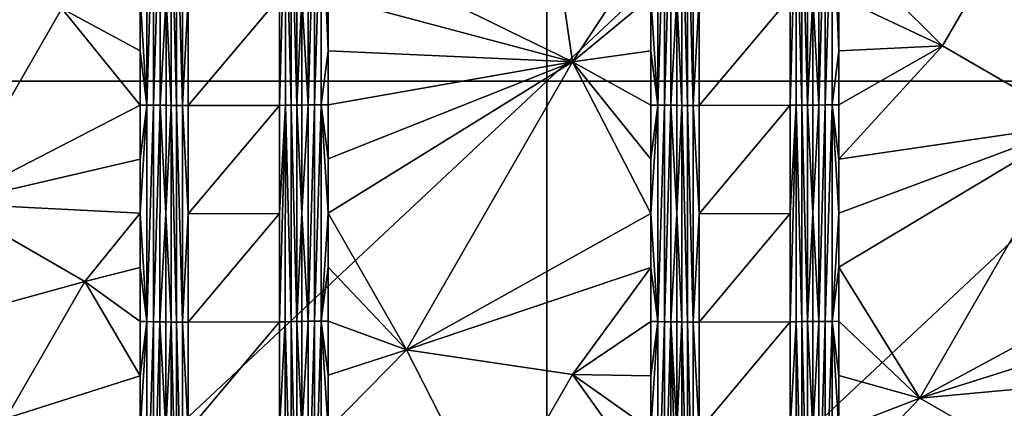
# Model space of a CAD drawing. Header units: inches. Extents: x -23.7 to 23.7, y -7.1 to 20.5.
# Tile 63 of 71: x 6 to 11.5, y 8.2 to 10.4. Entities that reach past the tile are written whole.
import ezdxf

# ---------------------------------------------------------------- set-up
doc = ezdxf.new("R2010")
doc.units = ezdxf.units.IN
doc.layers.get('0').update_dxf_attribs({"true_color": 0xc2ced6})

msp = doc.modelspace()

# ---------------------------------------------------------------- linework, layer by layer
for points in [[(8.9574, 13.3706), (8.9574, 10.0166), (5.3744, 10.0166), (8.9574, 13.3706)], [(8.9574, 10.0166), (8.9574, 13.3706), (12.5404, 13.3706), (8.9574, 10.0166)], [(12.5404, 13.3706), (12.5404, 10.0166), (8.9574, 10.0166), (12.5404, 13.3706)], [(7.7246, 10.7973), (9.1015, 10.1256), (8.8971, 11.5344), (7.7246, 10.7973)], [(9.5431, 10.7969), (8.8971, 11.5344), (9.1015, 10.1256), (9.5431, 10.7969)], [(6.7037, 9.8818), (6.7037, 11.1019), (6.6651, 10.4921), (6.7037, 9.8818)], [(6.7414, 11.1016), (6.7037, 11.1019), (6.7037, 9.8818), (6.7414, 11.1016)], [(6.7037, 9.8818), (6.7414, 9.8814), (6.7414, 11.1016), (6.7037, 9.8818)], [(6.7775, 11.1012), (6.7414, 11.1016), (6.7414, 9.8814), (6.7775, 11.1012)], [(6.7414, 9.8814), (6.7775, 9.881), (6.7775, 11.1012), (6.7414, 9.8814)], [(6.8113, 10.4905), (6.7775, 11.1012), (6.7775, 9.881), (6.8113, 10.4905)], [(6.8404, 11.0997), (6.8113, 10.4905), (6.8402, 9.8793), (6.8404, 11.0997)], [(6.8404, 11.0997), (6.8402, 9.8793), (6.8711, 9.8789), (6.8404, 11.0997)], [(6.8711, 9.8789), (6.8713, 11.0994), (6.8404, 11.0997), (6.8711, 9.8789)], [(6.8713, 11.0994), (6.8711, 9.8789), (6.9035, 9.8787), (6.8713, 11.0994)], [(6.9035, 9.8787), (6.9037, 11.0991), (6.8713, 11.0994), (6.9035, 9.8787)], [(6.9366, 10.4887), (6.9037, 11.0991), (6.9035, 9.8787), (6.9366, 10.4887)], [(7.4839, 11.0995), (7.4507, 10.4897), (7.4506, 9.8801), (7.4839, 11.0995)], [(7.4506, 9.8801), (7.4837, 9.8802), (7.4839, 11.0995), (7.4506, 9.8801)], [(7.4839, 11.0995), (7.4837, 9.8802), (7.5163, 9.8805), (7.4839, 11.0995)], [(7.5163, 9.8805), (7.5164, 11.0997), (7.4839, 11.0995), (7.5163, 9.8805)], [(7.5164, 11.0997), (7.5163, 9.8805), (7.5476, 9.8808), (7.5164, 11.0997)], [(7.5476, 9.8808), (7.5478, 11.1), (7.5164, 11.0997), (7.5476, 9.8808)], [(7.5476, 9.8808), (7.5771, 10.4914), (7.5478, 11.1), (7.5476, 9.8808)], [(7.6115, 9.8823), (7.6115, 11.1013), (7.5771, 10.4914), (7.6115, 9.8823)], [(7.6481, 11.1017), (7.6115, 11.1013), (7.6115, 9.8823), (7.6481, 11.1017)], [(7.6115, 9.8823), (7.648, 9.8826), (7.6481, 11.1017), (7.6115, 9.8823)], [(7.686, 11.1019), (7.6481, 11.1017), (7.648, 9.8826), (7.686, 11.1019)], [(7.648, 9.8826), (7.686, 9.8829), (7.686, 11.1019), (7.648, 9.8826)], [(7.686, 11.1019), (7.686, 9.8829), (7.7246, 10.1878), (7.686, 11.1019)], [(7.7246, 10.1878), (7.7246, 10.4925), (7.686, 11.1019), (7.7246, 10.1878)], [(9.5817, 9.8816), (9.5817, 11.1017), (9.5431, 10.4918), (9.5817, 9.8816)], [(9.6194, 11.1015), (9.5817, 11.1017), (9.5817, 9.8816), (9.6194, 11.1015)], [(9.5817, 9.8816), (9.6194, 9.8813), (9.6194, 11.1015), (9.5817, 9.8816)], [(9.6555, 11.1012), (9.6194, 11.1015), (9.6194, 9.8813), (9.6555, 11.1012)], [(9.6194, 9.8813), (9.6555, 9.881), (9.6555, 11.1012), (9.6194, 9.8813)], [(9.6555, 11.1012), (9.6555, 9.881), (9.6893, 10.4907), (9.6555, 11.1012)], [(9.7184, 11.1002), (9.6893, 10.4907), (9.7183, 9.8798), (9.7184, 11.1002)], [(9.7184, 11.1002), (9.7183, 9.8798), (9.7492, 9.8795), (9.7184, 11.1002)], [(9.7492, 9.8795), (9.7494, 11.0999), (9.7184, 11.1002), (9.7492, 9.8795)], [(9.7494, 11.0999), (9.7492, 9.8795), (9.7816, 9.8794), (9.7494, 11.0999)], [(9.7816, 9.8794), (9.7817, 11.0998), (9.7494, 11.0999), (9.7816, 9.8794)], [(9.8147, 10.4895), (9.7817, 11.0998), (9.7816, 9.8794), (9.8147, 10.4895)], [(10.362, 11.0998), (10.3288, 10.49), (10.3287, 9.8803), (10.362, 11.0998)], [(10.3287, 9.8803), (10.3618, 9.8805), (10.362, 11.0998), (10.3287, 9.8803)], [(10.362, 11.0998), (10.3618, 9.8805), (10.3943, 9.8806), (10.362, 11.0998)], [(10.3943, 9.8806), (10.3945, 11.1), (10.362, 11.0998), (10.3943, 9.8806)], [(10.3945, 11.1), (10.3943, 9.8806), (10.4257, 9.8809), (10.3945, 11.1)], [(10.4257, 9.8809), (10.4258, 11.1002), (10.3945, 11.1), (10.4257, 9.8809)], [(10.4552, 10.4912), (10.4258, 11.1002), (10.4257, 9.8809), (10.4552, 10.4912)], [(10.4895, 9.8819), (10.4895, 11.1011), (10.4552, 10.4912), (10.4895, 9.8819)], [(10.526, 11.1014), (10.4895, 11.1011), (10.4895, 9.8819), (10.526, 11.1014)], [(10.4895, 9.8819), (10.526, 9.8822), (10.526, 11.1014), (10.4895, 9.8819)], [(10.564, 11.1015), (10.526, 11.1014), (10.526, 9.8822), (10.564, 11.1015)], [(10.526, 9.8822), (10.5639, 9.8823), (10.564, 11.1015), (10.526, 9.8822)], [(10.564, 11.1015), (10.5639, 9.8823), (10.6026, 10.1872), (10.564, 11.1015)], [(10.6026, 10.1872), (10.6026, 10.492), (10.564, 11.1015), (10.6026, 10.1872)], [(10.6026, 10.7968), (11.1858, 10.2145), (11.6305, 10.9861), (10.6026, 10.7968)], [(11.1858, 10.2145), (11.9488, 9.7745), (11.6305, 10.9861), (11.1858, 10.2145)], [(7.7246, 10.4925), (9.1015, 10.1256), (7.7246, 10.7973), (7.7246, 10.4925)], [(9.5431, 10.4918), (9.5431, 10.7969), (9.1015, 10.1256), (9.5431, 10.4918)], [(11.1858, 10.2145), (10.6026, 10.7968), (10.6026, 10.492), (11.1858, 10.2145)], [(5.2874, 10.5627), (5.5918, 9.3278), (6.2246, 10.4249), (5.2874, 10.5627)], [(6.6651, 10.4921), (6.2246, 10.4249), (6.6651, 10.187), (6.6651, 10.4921)], [(6.6651, 10.4921), (6.6651, 10.187), (6.7037, 9.8818), (6.6651, 10.4921)], [(6.8113, 10.4905), (6.7775, 9.881), (6.8113, 9.8804), (6.8113, 10.4905)], [(6.8402, 9.8793), (6.8113, 10.4905), (6.8113, 9.8804), (6.8402, 9.8793)], [(6.9035, 9.8787), (6.9365, 9.8785), (6.9366, 10.4887), (6.9035, 9.8787)], [(7.4507, 10.4897), (6.9366, 10.4887), (6.9365, 9.8785), (7.4507, 10.4897)], [(7.4506, 9.8801), (7.4507, 10.4897), (6.9365, 9.8785), (7.4506, 9.8801)], [(7.5771, 10.4914), (7.5476, 9.8808), (7.5771, 9.8819), (7.5771, 10.4914)], [(7.5771, 10.4914), (7.5771, 9.8819), (7.6115, 9.8823), (7.5771, 10.4914)], [(7.7246, 10.1878), (9.1015, 10.1256), (7.7246, 10.4925), (7.7246, 10.1878)], [(9.5431, 10.4918), (9.1015, 10.1256), (9.5431, 10.1868), (9.5431, 10.4918)], [(9.5431, 10.4918), (9.5431, 10.1868), (9.5817, 9.8816), (9.5431, 10.4918)], [(9.6893, 10.4907), (9.6555, 9.881), (9.6893, 9.8806), (9.6893, 10.4907)], [(9.6893, 9.8806), (9.7183, 9.8798), (9.6893, 10.4907), (9.6893, 9.8806)], [(9.7816, 9.8794), (9.8146, 9.8793), (9.8147, 10.4895), (9.7816, 9.8794)], [(9.8147, 10.4895), (9.8146, 9.8793), (10.3288, 10.49), (9.8147, 10.4895)], [(10.3287, 9.8803), (10.3288, 10.49), (9.8146, 9.8793), (10.3287, 9.8803)], [(10.4551, 9.8816), (10.4552, 10.4912), (10.4257, 9.8809), (10.4551, 9.8816)], [(10.4552, 10.4912), (10.4551, 9.8816), (10.4895, 9.8819), (10.4552, 10.4912)], [(10.6026, 10.492), (10.6026, 10.1872), (11.1858, 10.2145), (10.6026, 10.492)], [(6.6651, 9.882), (6.2246, 10.4249), (5.5918, 9.3278), (6.6651, 9.882)], [(6.2246, 10.4249), (6.6651, 9.882), (6.6651, 10.187), (6.2246, 10.4249)], [(10.6026, 10.1872), (10.6026, 9.8824), (11.1858, 10.2145), (10.6026, 10.1872)], [(11.9488, 9.7745), (11.1858, 10.2145), (10.6026, 9.5776), (11.9488, 9.7745)], [(11.1858, 10.2145), (10.6026, 9.8824), (10.6026, 9.5776), (11.1858, 10.2145)], [(6.7037, 9.8818), (6.6651, 10.187), (6.6651, 9.882), (6.7037, 9.8818)], [(7.7246, 10.1878), (7.686, 9.8829), (7.7246, 9.883), (7.7246, 10.1878)], [(7.7246, 9.883), (9.1015, 10.1256), (7.7246, 10.1878), (7.7246, 9.883)], [(9.5431, 9.8817), (9.5431, 10.1868), (9.1015, 10.1256), (9.5431, 9.8817)], [(9.5817, 9.8816), (9.5431, 10.1868), (9.5431, 9.8817), (9.5817, 9.8816)], [(10.6026, 10.1872), (10.5639, 9.8823), (10.6026, 9.8824), (10.6026, 10.1872)], [(7.7246, 9.883), (7.7246, 9.5783), (9.1015, 10.1256), (7.7246, 9.883)], [(9.1015, 10.1256), (7.7246, 9.5783), (7.7246, 9.2735), (9.1015, 10.1256)], [(9.1015, 10.1256), (7.7246, 9.2735), (8.1661, 8.5026), (9.1015, 10.1256)], [(9.5431, 9.2716), (9.1015, 10.1256), (8.1661, 8.5026), (9.5431, 9.2716)], [(9.5431, 9.8817), (9.1015, 10.1256), (9.5431, 9.5767), (9.5431, 9.8817)], [(9.1015, 10.1256), (9.5431, 9.2716), (9.5431, 9.5767), (9.1015, 10.1256)], [(5.3744, 6.6625), (5.3744, 10.0166), (8.9574, 10.0166), (5.3744, 6.6625)], [(8.9574, 10.0166), (8.9574, 6.6625), (5.3744, 6.6625), (8.9574, 10.0166)], [(8.9574, 6.6625), (8.9574, 10.0166), (12.5404, 10.0166), (8.9574, 6.6625)], [(12.5404, 10.0166), (12.5404, 6.6625), (8.9574, 6.6625), (12.5404, 10.0166)], [(6.6651, 9.882), (5.5918, 9.3278), (6.6651, 9.5769), (6.6651, 9.882)], [(6.7037, 9.8818), (6.6651, 9.882), (6.6651, 9.5769), (6.7037, 9.8818)], [(6.7037, 8.6614), (6.7037, 9.8818), (6.6651, 9.2718), (6.7037, 8.6614)], [(6.7037, 9.8818), (6.6651, 9.5769), (6.6651, 9.2718), (6.7037, 9.8818)], [(6.7414, 9.8814), (6.7037, 9.8818), (6.7037, 8.6614), (6.7414, 9.8814)], [(6.7037, 8.6614), (6.7414, 8.6611), (6.7414, 9.8814), (6.7037, 8.6614)], [(6.7775, 9.881), (6.7414, 9.8814), (6.7414, 8.6611), (6.7775, 9.881)], [(6.7414, 8.6611), (6.7774, 8.6606), (6.7775, 9.881), (6.7414, 8.6611)], [(6.8112, 9.2703), (6.7775, 9.881), (6.7774, 8.6606), (6.8112, 9.2703)], [(6.7775, 9.881), (6.8112, 9.2703), (6.8113, 9.8804), (6.7775, 9.881)], [(6.8402, 9.8793), (6.8113, 9.8804), (6.8112, 9.2703), (6.8402, 9.8793)], [(6.8402, 9.8793), (6.8112, 9.2703), (6.84, 8.6589), (6.8402, 9.8793)], [(6.8402, 9.8793), (6.84, 8.6589), (6.8709, 8.6585), (6.8402, 9.8793)], [(6.8709, 8.6585), (6.8711, 9.8789), (6.8402, 9.8793), (6.8709, 8.6585)], [(6.8711, 9.8789), (6.8709, 8.6585), (6.9033, 8.6583), (6.8711, 9.8789)], [(6.9033, 8.6583), (6.9035, 9.8787), (6.8711, 9.8789), (6.9033, 8.6583)], [(6.9364, 9.2683), (6.9035, 9.8787), (6.9033, 8.6583), (6.9364, 9.2683)], [(6.9035, 9.8787), (6.9364, 9.2683), (6.9365, 9.8785), (6.9035, 9.8787)], [(7.4506, 9.8801), (6.9364, 9.2683), (7.4505, 9.2705), (7.4506, 9.8801)], [(6.9365, 9.8785), (6.9364, 9.2683), (7.4506, 9.8801), (6.9365, 9.8785)], [(7.4837, 9.8802), (7.4505, 9.2705), (7.4504, 8.6609), (7.4837, 9.8802)], [(7.4504, 8.6609), (7.4835, 8.661), (7.4837, 9.8802), (7.4504, 8.6609)], [(7.4837, 9.8802), (7.4506, 9.8801), (7.4505, 9.2705), (7.4837, 9.8802)], [(7.4837, 9.8802), (7.4835, 8.661), (7.5161, 8.6613), (7.4837, 9.8802)], [(7.5161, 8.6613), (7.5163, 9.8805), (7.4837, 9.8802), (7.5161, 8.6613)], [(7.5163, 9.8805), (7.5161, 8.6613), (7.5475, 8.6616), (7.5163, 9.8805)], [(7.5475, 8.6616), (7.5476, 9.8808), (7.5163, 9.8805), (7.5475, 8.6616)], [(7.5475, 8.6616), (7.577, 9.2723), (7.5476, 9.8808), (7.5475, 8.6616)], [(7.5771, 9.8819), (7.5476, 9.8808), (7.577, 9.2723), (7.5771, 9.8819)], [(7.6115, 9.8823), (7.5771, 9.8819), (7.577, 9.2723), (7.6115, 9.8823)], [(7.6114, 8.6632), (7.6115, 9.8823), (7.577, 9.2723), (7.6114, 8.6632)], [(7.648, 9.8826), (7.6115, 9.8823), (7.6114, 8.6632), (7.648, 9.8826)], [(7.6114, 8.6632), (7.648, 8.6635), (7.648, 9.8826), (7.6114, 8.6632)], [(7.686, 9.8829), (7.648, 9.8826), (7.648, 8.6635), (7.686, 9.8829)], [(7.648, 8.6635), (7.686, 8.6637), (7.686, 9.8829), (7.648, 8.6635)], [(7.7246, 9.5783), (7.7246, 9.883), (7.686, 9.8829), (7.7246, 9.5783)], [(7.686, 9.8829), (7.686, 8.6637), (7.7246, 9.2735), (7.686, 9.8829)], [(7.7246, 9.5783), (7.686, 9.8829), (7.7246, 9.2735), (7.7246, 9.5783)], [(9.5817, 9.8816), (9.5431, 9.8817), (9.5431, 9.5767), (9.5817, 9.8816)], [(9.5817, 8.6613), (9.5817, 9.8816), (9.5431, 9.2716), (9.5817, 8.6613)], [(9.5817, 9.8816), (9.5431, 9.5767), (9.5431, 9.2716), (9.5817, 9.8816)], [(9.6194, 9.8813), (9.5817, 9.8816), (9.5817, 8.6613), (9.6194, 9.8813)], [(9.5817, 8.6613), (9.6193, 8.661), (9.6194, 9.8813), (9.5817, 8.6613)], [(9.6555, 9.881), (9.6194, 9.8813), (9.6193, 8.661), (9.6555, 9.881)], [(9.6193, 8.661), (9.6554, 8.6607), (9.6555, 9.881), (9.6193, 8.661)], [(9.6555, 9.881), (9.6554, 8.6607), (9.6892, 9.2704), (9.6555, 9.881)], [(9.6555, 9.881), (9.6892, 9.2704), (9.6893, 9.8806), (9.6555, 9.881)], [(9.6893, 9.8806), (9.6892, 9.2704), (9.7183, 9.8798), (9.6893, 9.8806)], [(9.7183, 9.8798), (9.6892, 9.2704), (9.7181, 8.6594), (9.7183, 9.8798)], [(9.7183, 9.8798), (9.7181, 8.6594), (9.7491, 8.6592), (9.7183, 9.8798)], [(9.7491, 8.6592), (9.7492, 9.8795), (9.7183, 9.8798), (9.7491, 8.6592)], [(9.7492, 9.8795), (9.7491, 8.6592), (9.7814, 8.659), (9.7492, 9.8795)], [(9.7814, 8.659), (9.7816, 9.8794), (9.7492, 9.8795), (9.7814, 8.659)], [(9.8145, 9.2691), (9.7816, 9.8794), (9.7814, 8.659), (9.8145, 9.2691)], [(9.7816, 9.8794), (9.8145, 9.2691), (9.8146, 9.8793), (9.7816, 9.8794)], [(9.8145, 9.2691), (10.3286, 9.2707), (10.3287, 9.8803), (9.8145, 9.2691)], [(9.8146, 9.8793), (9.8145, 9.2691), (10.3287, 9.8803), (9.8146, 9.8793)], [(10.3618, 9.8805), (10.3286, 9.2707), (10.3285, 8.661), (10.3618, 9.8805)], [(10.3285, 8.661), (10.3616, 8.6611), (10.3618, 9.8805), (10.3285, 8.661)], [(10.3618, 9.8805), (10.3287, 9.8803), (10.3286, 9.2707), (10.3618, 9.8805)], [(10.3618, 9.8805), (10.3616, 8.6611), (10.3942, 8.6613), (10.3618, 9.8805)], [(10.3942, 8.6613), (10.3943, 9.8806), (10.3618, 9.8805), (10.3942, 8.6613)], [(10.3943, 9.8806), (10.3942, 8.6613), (10.4255, 8.6615), (10.3943, 9.8806)], [(10.4255, 8.6615), (10.4257, 9.8809), (10.3943, 9.8806), (10.4255, 8.6615)], [(10.4255, 8.6615), (10.4551, 9.272), (10.4257, 9.8809), (10.4255, 8.6615)], [(10.4257, 9.8809), (10.4551, 9.272), (10.4551, 9.8816), (10.4257, 9.8809)], [(10.4895, 9.8819), (10.4551, 9.8816), (10.4551, 9.272), (10.4895, 9.8819)], [(10.4894, 8.6627), (10.4895, 9.8819), (10.4551, 9.272), (10.4894, 8.6627)], [(10.526, 9.8822), (10.4895, 9.8819), (10.4894, 8.6627), (10.526, 9.8822)], [(10.4894, 8.6627), (10.526, 8.6629), (10.526, 9.8822), (10.4894, 8.6627)], [(10.5639, 9.8823), (10.526, 9.8822), (10.526, 8.6629), (10.5639, 9.8823)], [(10.526, 8.6629), (10.5639, 8.6631), (10.5639, 9.8823), (10.526, 8.6629)], [(10.6026, 9.5776), (10.6026, 9.8824), (10.5639, 9.8823), (10.6026, 9.5776)], [(10.5639, 9.8823), (10.5639, 8.6631), (10.6026, 9.2728), (10.5639, 9.8823)], [(10.6026, 9.5776), (10.5639, 9.8823), (10.6026, 9.2728), (10.6026, 9.5776)], [(11.9488, 9.7745), (10.6026, 9.2728), (10.6026, 8.968), (11.9488, 9.7745)], [(11.9488, 9.7745), (10.6026, 9.5776), (10.6026, 9.2728), (11.9488, 9.7745)], [(10.6026, 8.968), (11.0593, 8.2307), (11.9488, 9.7745), (10.6026, 8.968)], [(11.0593, 8.2307), (12.4211, 8.9663), (11.9488, 9.7745), (11.0593, 8.2307)], [(6.6651, 9.2718), (6.6651, 9.5769), (5.5918, 9.3278), (6.6651, 9.2718)], [(6.3547, 8.8876), (5.5918, 9.3278), (5.1465, 8.5556), (6.3547, 8.8876)], [(5.5918, 9.3278), (6.3547, 8.8876), (6.6651, 9.2718), (5.5918, 9.3278)], [(6.3547, 8.8876), (6.6651, 8.9667), (6.6651, 9.2718), (6.3547, 8.8876)], [(6.6651, 9.2718), (6.6651, 8.9667), (6.7037, 8.6614), (6.6651, 9.2718)], [(6.8112, 9.2703), (6.7774, 8.6606), (6.8111, 8.6601), (6.8112, 9.2703)], [(6.84, 8.6589), (6.8112, 9.2703), (6.8111, 8.6601), (6.84, 8.6589)], [(6.9033, 8.6583), (6.9363, 8.6581), (6.9364, 9.2683), (6.9033, 8.6583)], [(7.4504, 8.6609), (7.4505, 9.2705), (6.9363, 8.6581), (7.4504, 8.6609)], [(6.9363, 8.6581), (7.4505, 9.2705), (6.9364, 9.2683), (6.9363, 8.6581)], [(7.577, 9.2723), (7.5475, 8.6616), (7.577, 8.6627), (7.577, 9.2723)], [(7.6114, 8.6632), (7.577, 9.2723), (7.577, 8.6627), (7.6114, 8.6632)], [(7.686, 8.6637), (7.7246, 8.9687), (7.7246, 9.2735), (7.686, 8.6637)], [(7.7246, 8.9687), (8.1661, 8.5026), (7.7246, 9.2735), (7.7246, 8.9687)], [(9.5431, 9.2716), (8.1661, 8.5026), (9.5431, 8.9665), (9.5431, 9.2716)], [(9.5431, 9.2716), (9.5431, 8.9665), (9.5817, 8.6613), (9.5431, 9.2716)], [(9.6892, 9.2704), (9.6554, 8.6607), (9.6892, 8.6603), (9.6892, 9.2704)], [(9.6892, 9.2704), (9.6892, 8.6603), (9.7181, 8.6594), (9.6892, 9.2704)], [(9.7814, 8.659), (9.8145, 8.6589), (9.8145, 9.2691), (9.7814, 8.659)], [(9.8145, 9.2691), (9.8145, 8.6589), (10.3286, 9.2707), (9.8145, 9.2691)], [(10.3285, 8.661), (10.3286, 9.2707), (9.8145, 8.6589), (10.3285, 8.661)], [(10.455, 8.6624), (10.4551, 9.272), (10.4255, 8.6615), (10.455, 8.6624)], [(10.4894, 8.6627), (10.4551, 9.272), (10.455, 8.6624), (10.4894, 8.6627)], [(10.5639, 8.6631), (10.6026, 8.968), (10.6026, 9.2728), (10.5639, 8.6631)], [(6.6652, 8.6617), (6.6651, 8.9667), (6.3547, 8.8876), (6.6652, 8.6617)], [(6.7037, 8.6614), (6.6651, 8.9667), (6.6652, 8.6617), (6.7037, 8.6614)], [(7.686, 8.6637), (7.7246, 8.6639), (7.7246, 8.9687), (7.686, 8.6637)], [(7.7246, 8.9687), (7.7246, 8.6639), (8.1661, 8.5026), (7.7246, 8.9687)], [(8.1661, 8.5026), (9.1023, 8.363), (9.5431, 8.9665), (8.1661, 8.5026)], [(9.5431, 8.6615), (9.5431, 8.9665), (9.1023, 8.363), (9.5431, 8.6615)], [(9.5817, 8.6613), (9.5431, 8.9665), (9.5431, 8.6615), (9.5817, 8.6613)], [(10.5639, 8.6631), (10.6026, 8.6632), (10.6026, 8.968), (10.5639, 8.6631)], [(10.6026, 8.968), (10.6026, 8.6632), (11.0593, 8.2307), (10.6026, 8.968)], [(12.4211, 8.9663), (11.0593, 8.2307), (12.4211, 8.6612), (12.4211, 8.9663)], [(5.1465, 8.5556), (5.9095, 8.1154), (6.3547, 8.8876), (5.1465, 8.5556)], [(5.9095, 8.1154), (6.6652, 8.3565), (6.3547, 8.8876), (5.9095, 8.1154)], [(6.6652, 8.3565), (6.6652, 8.6617), (6.3547, 8.8876), (6.6652, 8.3565)], [(6.7037, 8.6614), (6.6652, 8.6617), (6.6652, 8.3565), (6.7037, 8.6614)], [(6.6652, 8.0514), (6.7037, 8.6614), (6.6652, 8.3565), (6.6652, 8.0514)], [(6.6652, 8.0514), (6.7037, 7.4409), (6.7037, 8.6614), (6.6652, 8.0514)], [(6.7414, 8.6611), (6.7037, 8.6614), (6.7037, 7.4409), (6.7414, 8.6611)], [(6.7037, 7.4409), (6.7413, 7.4406), (6.7414, 8.6611), (6.7037, 7.4409)], [(6.7774, 8.6606), (6.7414, 8.6611), (6.7413, 7.4406), (6.7774, 8.6606)], [(6.7413, 7.4406), (6.7773, 7.4402), (6.7774, 8.6606), (6.7413, 7.4406)], [(6.7773, 7.4402), (6.8111, 8.0499), (6.7774, 8.6606), (6.7773, 7.4402)], [(6.8111, 8.6601), (6.7774, 8.6606), (6.8111, 8.0499), (6.8111, 8.6601)], [(6.84, 8.6589), (6.8111, 8.6601), (6.8111, 8.0499), (6.84, 8.6589)], [(6.8399, 7.4385), (6.84, 8.6589), (6.8111, 8.0499), (6.8399, 7.4385)], [(6.84, 8.6589), (6.8399, 7.4385), (6.8708, 7.4382), (6.84, 8.6589)], [(6.8708, 7.4382), (6.8709, 8.6585), (6.84, 8.6589), (6.8708, 7.4382)], [(6.8709, 8.6585), (6.8708, 7.4382), (6.9031, 7.438), (6.8709, 8.6585)], [(6.9031, 7.438), (6.9033, 8.6583), (6.8709, 8.6585), (6.9031, 7.438)], [(6.9362, 8.048), (6.9033, 8.6583), (6.9031, 7.438), (6.9362, 8.048)], [(6.9033, 8.6583), (6.9362, 8.048), (6.9363, 8.6581), (6.9033, 8.6583)], [(6.9363, 8.6581), (6.9362, 8.048), (7.4504, 8.6609), (6.9363, 8.6581)], [(7.4503, 8.0513), (7.4504, 8.6609), (6.9362, 8.048), (7.4503, 8.0513)], [(7.4835, 8.661), (7.4504, 8.6609), (7.4503, 8.0513), (7.4835, 8.661)], [(7.4503, 8.0513), (7.4833, 7.4419), (7.4835, 8.661), (7.4503, 8.0513)], [(7.4835, 8.661), (7.4833, 7.4419), (7.5159, 7.4421), (7.4835, 8.661)], [(7.5159, 7.4421), (7.5161, 8.6613), (7.4835, 8.661), (7.5159, 7.4421)], [(7.5161, 8.6613), (7.5159, 7.4421), (7.5473, 7.4424), (7.5161, 8.6613)], [(7.5473, 7.4424), (7.5475, 8.6616), (7.5161, 8.6613), (7.5473, 7.4424)], [(7.5475, 8.6616), (7.5473, 7.4424), (7.5769, 8.0531), (7.5475, 8.6616)], [(7.5475, 8.6616), (7.5769, 8.0531), (7.577, 8.6627), (7.5475, 8.6616)], [(7.577, 8.6627), (7.5769, 8.0531), (7.6114, 8.6632), (7.577, 8.6627)], [(7.5769, 8.0531), (7.6114, 7.4439), (7.6114, 8.6632), (7.5769, 8.0531)], [(7.648, 8.6635), (7.6114, 8.6632), (7.6114, 7.4439), (7.648, 8.6635)], [(7.6114, 7.4439), (7.648, 7.4442), (7.648, 8.6635), (7.6114, 7.4439)], [(7.686, 8.6637), (7.648, 8.6635), (7.648, 7.4442), (7.686, 8.6637)], [(7.648, 7.4442), (7.686, 7.4445), (7.686, 8.6637), (7.648, 7.4442)], [(7.7246, 8.6639), (7.686, 8.6637), (7.7246, 8.3591), (7.7246, 8.6639)], [(7.686, 8.6637), (7.686, 7.4445), (7.7246, 8.0543), (7.686, 8.6637)], [(7.7246, 8.0543), (7.7246, 8.3591), (7.686, 8.6637), (7.7246, 8.0543)], [(7.7246, 8.6639), (7.7246, 8.3591), (8.1661, 8.5026), (7.7246, 8.6639)], [(9.1023, 8.363), (9.5431, 8.3564), (9.5431, 8.6615), (9.1023, 8.363)], [(9.5817, 8.6613), (9.5431, 8.6615), (9.5431, 8.3564), (9.5817, 8.6613)], [(9.5431, 8.0513), (9.5817, 8.6613), (9.5431, 8.3564), (9.5431, 8.0513)], [(9.5431, 8.0513), (9.5817, 7.4409), (9.5817, 8.6613), (9.5431, 8.0513)], [(9.6193, 8.661), (9.5817, 8.6613), (9.5817, 7.4409), (9.6193, 8.661)], [(9.5817, 7.4409), (9.6193, 7.4407), (9.6193, 8.661), (9.5817, 7.4409)], [(9.6554, 8.6607), (9.6193, 8.661), (9.6193, 7.4407), (9.6554, 8.6607)], [(9.6193, 7.4407), (9.6554, 7.4404), (9.6554, 8.6607), (9.6193, 7.4407)], [(9.6892, 8.6603), (9.6554, 8.6607), (9.6891, 8.0502), (9.6892, 8.6603)], [(9.6554, 8.6607), (9.6554, 7.4404), (9.6891, 7.44), (9.6554, 8.6607)], [(9.6891, 7.44), (9.6891, 8.0502), (9.6554, 8.6607), (9.6891, 7.44)], [(9.7181, 8.6594), (9.6892, 8.6603), (9.6891, 8.0502), (9.7181, 8.6594)], [(9.718, 7.4391), (9.7181, 8.6594), (9.6891, 8.0502), (9.718, 7.4391)], [(9.7181, 8.6594), (9.718, 7.4391), (9.749, 7.4389), (9.7181, 8.6594)], [(9.749, 7.4389), (9.7491, 8.6592), (9.7181, 8.6594), (9.749, 7.4389)], [(9.7491, 8.6592), (9.749, 7.4389), (9.7813, 7.4387), (9.7491, 8.6592)], [(9.7813, 7.4387), (9.7814, 8.659), (9.7491, 8.6592), (9.7813, 7.4387)], [(9.8144, 8.0487), (9.7814, 8.659), (9.7813, 7.4387), (9.8144, 8.0487)], [(9.7814, 8.659), (9.8144, 8.0487), (9.8145, 8.6589), (9.7814, 8.659)], [(9.8144, 8.0487), (10.3285, 8.661), (9.8145, 8.6589), (9.8144, 8.0487)], [(10.3285, 8.661), (9.8144, 8.0487), (10.3285, 8.0514), (10.3285, 8.661)], [(10.3615, 7.4418), (10.3616, 8.6611), (10.3285, 8.0514), (10.3615, 7.4418)], [(10.3616, 8.6611), (10.3285, 8.661), (10.3285, 8.0514), (10.3616, 8.6611)], [(10.3616, 8.6611), (10.3615, 7.4418), (10.3941, 7.442), (10.3616, 8.6611)], [(10.3941, 7.442), (10.3942, 8.6613), (10.3616, 8.6611), (10.3941, 7.442)], [(10.3942, 8.6613), (10.3941, 7.442), (10.4254, 7.4422), (10.3942, 8.6613)], [(10.4254, 7.4422), (10.4255, 8.6615), (10.3942, 8.6613), (10.4254, 7.4422)], [(10.455, 8.0527), (10.4255, 8.6615), (10.4254, 7.4422), (10.455, 8.0527)], [(10.455, 8.0527), (10.455, 8.6624), (10.4255, 8.6615), (10.455, 8.0527)], [(10.455, 8.6624), (10.455, 8.0527), (10.4894, 8.6627), (10.455, 8.6624)], [(10.455, 8.0527), (10.4894, 7.4434), (10.4894, 8.6627), (10.455, 8.0527)], [(10.526, 8.6629), (10.4894, 8.6627), (10.4894, 7.4434), (10.526, 8.6629)], [(10.4894, 7.4434), (10.526, 7.4436), (10.526, 8.6629), (10.4894, 7.4434)], [(10.5639, 8.6631), (10.526, 8.6629), (10.526, 7.4436), (10.5639, 8.6631)], [(10.526, 7.4436), (10.5639, 7.4438), (10.5639, 8.6631), (10.526, 7.4436)], [(10.6026, 8.6632), (10.5639, 8.6631), (10.6026, 8.3584), (10.6026, 8.6632)], [(10.5639, 8.6631), (10.5639, 7.4438), (10.6026, 8.0536), (10.5639, 8.6631)], [(10.6026, 8.0536), (10.6026, 8.3584), (10.5639, 8.6631), (10.6026, 8.0536)], [(10.6026, 8.3584), (11.0593, 8.2307), (10.6026, 8.6632), (10.6026, 8.3584)], [(12.4211, 8.3562), (12.4211, 8.6612), (11.0593, 8.2307), (12.4211, 8.3562)], [(8.1661, 8.5026), (7.7246, 8.3591), (7.7246, 8.0543), (8.1661, 8.5026)], [(8.1661, 8.5026), (7.7246, 8.0543), (8.6436, 7.5669), (8.1661, 8.5026)], [(8.1661, 8.5026), (8.6436, 7.5669), (9.1023, 8.363), (8.1661, 8.5026)], [(6.6652, 8.3565), (5.9095, 8.1154), (6.6652, 8.0514), (6.6652, 8.3565)], [(8.6436, 7.5669), (9.5431, 7.7462), (9.1023, 8.363), (8.6436, 7.5669)], [(9.5431, 7.7462), (9.5431, 8.0513), (9.1023, 8.363), (9.5431, 7.7462)], [(9.5431, 8.3564), (9.1023, 8.363), (9.5431, 8.0513), (9.5431, 8.3564)], [(10.6026, 8.0536), (11.0593, 8.2307), (10.6026, 8.3584), (10.6026, 8.0536)], [(11.8224, 7.7904), (12.4211, 8.3562), (11.0593, 8.2307), (11.8224, 7.7904)], [(11.0593, 8.2307), (10.6026, 8.0536), (10.6026, 7.7487), (11.0593, 8.2307)], [(11.8224, 7.7904), (11.0593, 8.2307), (10.6026, 7.7487), (11.8224, 7.7904)]]:
    msp.add_lwpolyline(points)

doc.saveas('drawing.dxf')
